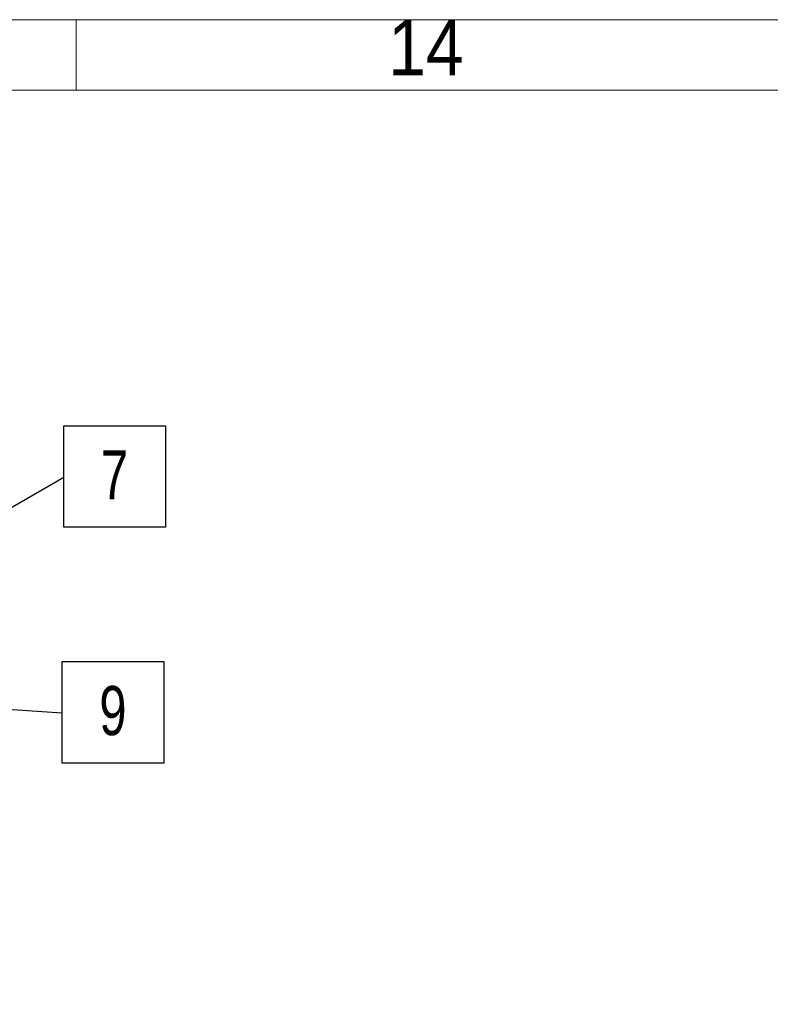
# Model space of a CAD drawing. Header units: millimetres. Extents: x 525 to 29324, y 175 to 20618.
# Tile 85 of 256: x 4252 to 6124, y 18160 to 20615. Entities that reach past the tile are written whole.
import ezdxf

# ---------------------------------------------------------------- set-up
doc = ezdxf.new("R2010")
doc.units = ezdxf.units.MM
doc.linetypes.add('SLD-Continua', pattern=[0])
doc.layers.add('COTAS', color=1, linetype='SLD-Continua')
doc.styles.add('SLDTEXTSTYLE3', font='GOTHIC.TTF', dxfattribs={"width": 0.913})
doc.styles.add('SLDTEXTSTYLE6', font='ARIALN.TTF', dxfattribs={"width": 0.87})
doc.styles.get("Standard").update_dxf_attribs({"font": 'ARIALN.TTF'})
doc.dimstyles.new('SLDDIMSTYLE0', dxfattribs={"dimtxt": 0.18, "dimasz": 122.5, "dimexe": 0, "dimexo": 0.0625, "dimgap": 0, "dimtad": 0, "dimtih": 1, "dimtoh": 1, "dimdec": 0, "dimrnd": 1e-09, "dimzin": 0, "dimdsep": 46, "dimtxsty": 'Standard', "dimsah": 1, "dimcen": 0.09, "dimadec": 0, "dimazin": 0, "dimtfac": 122.5, "dimtdec": 0, "dimtofl": 0, "dimtmove": 0, "dimatfit": 3, "dimfxl": 1, "dimfrac": 2, "dimtolj": 1, "dimtzin": 0, "dimarcsym": 0})

# ---------------------------------------------------------------- blocks, each defined once
blk = doc.blocks.new('SW_NOTE_0_6')
at = {"layer": 'COTAS', "color": 0, "ltscale": 35}
for p, q in [((0, -125.1), (0, 128.1)), ((0, 128.1), (253.2, 128.1)), ((253.2, 128.1), (253.2, -125.1)), ((253.2, -125.1), (0, -125.1))]:
    blk.add_line(p, q, dxfattribs=at)
at = {"layer": 'COTAS', "color": 0, "ltscale": 35, "insert": (126.5, 67.1), "char_height": 122.5, "attachment_point": 2, "style": 'SLDTEXTSTYLE6'}
blk.add_mtext('7', dxfattribs=at)
blk = doc.blocks.new('SW_NOTE_0_11')
at = {"layer": 'COTAS', "color": 0, "ltscale": 35}
for p, q in [((0, -125.1), (0, 128.1)), ((0, 128.1), (253.2, 128.1)), ((253.2, 128.1), (253.2, -125.1)), ((253.2, -125.1), (0, -125.1))]:
    blk.add_line(p, q, dxfattribs=at)
at = {"layer": 'COTAS', "color": 0, "ltscale": 35, "insert": (126.5, 67.1), "char_height": 122.5, "attachment_point": 2, "style": 'SLDTEXTSTYLE6'}
blk.add_mtext('9', dxfattribs=at)

msp = doc.modelspace()

# ---------------------------------------------------------------- linework, layer by layer
at = {"color": 7, "linetype": 'SLD-Continua', "lineweight": 18, "ltscale": 35}
for p, q in [((525, 20615), (29260, 20615)), ((4392.5, 20440), (4392.5, 20615)), ((700, 20440), (29085, 20440))]:
    msp.add_line(p, q, dxfattribs=at)

# ---------------------------------------------------------------- block references
at = {"layer": 'COTAS', "ltscale": 35}
for name, p in [('SW_NOTE_0_6', (4361.7, 19474.9)), ('SW_NOTE_0_11', (4357.6, 18886.8))]:
    msp.add_blockref(name, p, dxfattribs=at)

# ---------------------------------------------------------------- texts
at = {"color": 7, "linetype": 'Continuous', "lineweight": 0, "ltscale": 35, "insert": (5264.7, 20615.5), "char_height": 138.91, "attachment_point": 2, "style": 'SLDTEXTSTYLE3'}
msp.add_mtext('14', dxfattribs=at)

# ---------------------------------------------------------------- leaders
at = {"layer": 'COTAS', "ltscale": 35}
for points in [[(3655.8, 19065.6), (4361.7, 19474.9)], [(3490.3, 18947.5), (4357.6, 18886.8)], [(3068.2, 18204.3), (4430.1, 17207.3)]]:
    msp.add_leader(points, dimstyle='SLDDIMSTYLE0', dxfattribs=at)

doc.saveas('drawing.dxf')
